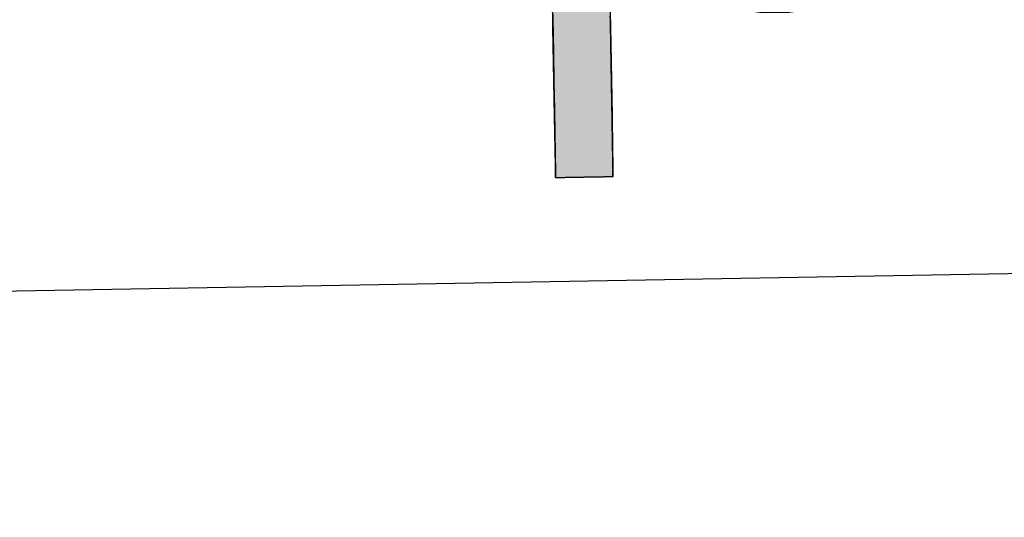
# Model space of a CAD drawing. Extents: x 562 to 7231, y 5667 to 12126.
# Tile 15 of 69: x 3254 to 3364, y 7998 to 8054. Entities that reach past the tile are written whole.
import ezdxf

# ---------------------------------------------------------------- set-up
doc = ezdxf.new("R2010")
doc.units = 0
doc.layers.get('0').update_dxf_attribs({"linetype": 'CONTINUOUS'})
doc.layers.add('LOGO', color=7, linetype='CONTINUOUS')

# ---------------------------------------------------------------- blocks, each defined once
blk = doc.blocks.new('*U42')
at = {"layer": 'LOGO', "color": 30, "linetype": 'CONTINUOUS'}
for p, q in [((32.431, 7.589), (33.366, 7.774)), ((33.366, 7.774), (34.533, 7.589)), ((32.091, 7.521), (32.431, 7.589)), ((34.533, 7.589), (34.653, 7.521)), ((29.793, 7.525), (29.803, 7.555)), ((29.793, 7.11), (29.793, 7.525)), ((30.642, 7.555), (30.642, 7.525)), ((30.642, 7.525), (30.642, 7.11)), ((31.467, 7.073), (32.091, 7.521)), ((34.653, 7.521), (35.451, 7.073)), ((29.793, 7.101), (29.793, 7.11)), ((30.642, 7.11), (30.642, 7.101)), ((29.793, 6.344), (29.793, 7.101)), ((30.642, 7.101), (30.642, 6.344)), ((31.259, 6.924), (31.356, 6.994)), ((31.356, 6.994), (31.467, 7.073)), ((35.451, 7.073), (35.519, 6.994)), ((35.519, 6.994), (35.579, 6.924)), ((30.901, 6.517), (31.101, 6.811)), ((31.101, 6.811), (31.153, 6.848)), ((31.153, 6.848), (31.259, 6.924)), ((32.295, 6.811), (31.738, 6.517)), ((32.365, 6.848), (32.295, 6.811)), ((32.79, 6.924), (32.365, 6.848)), ((34.609, 6.644), (33.977, 6.924)), ((35.579, 6.924), (35.819, 6.644)), ((34.996, 6.291), (34.609, 6.644)), ((35.819, 6.644), (36.123, 6.291)), ((30.759, 6.307), (30.901, 6.517)), ((31.738, 6.517), (31.54, 6.307)), ((29.793, 6.285), (29.793, 6.344)), ((30.642, 6.344), (30.643, 6.285)), ((29.793, 6.12), (29.793, 6.285)), ((30.643, 6.285), (30.644, 6.12)), ((30.672, 6.12), (30.759, 6.307)), ((31.54, 6.307), (31.362, 6.12)), ((35.102, 6.194), (34.996, 6.291)), ((35.528, 5.304), (35.102, 6.194)), ((36.123, 6.291), (36.166, 6.194)), ((36.166, 6.194), (36.555, 5.304)), ((29.793, 6.03), (29.793, 6.12)), ((29.793, 5.154), (29.793, 6.03)), ((31.278, 6.03), (30.951, 5.154)), ((31.362, 6.12), (31.278, 6.03)), ((35.701, 4.941), (35.528, 5.304)), ((36.555, 5.304), (36.618, 4.941)), ((29.793, 4.711), (29.793, 5.154)), ((30.951, 5.154), (30.786, 4.711)), ((35.821, 4.219), (35.701, 4.941)), ((36.618, 4.941), (36.742, 4.219)), ((29.793, 3.189), (29.793, 4.711)), ((30.786, 4.711), (30.749, 3.189)), ((35.823, 4.174), (35.821, 4.219)), ((35.84, 3.851), (35.823, 4.174)), ((36.75, 4.174), (36.739, 3.851)), ((36.742, 4.219), (36.75, 4.174)), ((35.84, 3.777), (35.84, 3.851)), ((36.739, 3.851), (36.737, 3.777)), ((35.72, 2.992), (35.84, 3.777)), ((36.737, 3.777), (36.711, 2.992)), ((29.793, 2.379), (29.793, 3.189)), ((30.749, 3.189), (30.992, 2.379)), ((35.62, 2.336), (35.72, 2.992)), ((36.711, 2.992), (36.546, 2.336)), ((29.793, 1.816), (29.793, 2.379)), ((30.992, 2.379), (31.16, 1.816)), ((35.362, 1.903), (35.62, 2.336)), ((36.546, 2.336), (36.438, 1.903)), ((34.921, 1.162), (35.362, 1.903)), ((36.438, 1.903), (36.029, 1.162)), ((29.793, 1.434), (29.793, 1.816)), ((31.16, 1.816), (31.438, 1.434)), ((29.793, 1.253), (29.793, 1.434)), ((30.716, 1.434), (30.716, 1.253)), ((30.869, 1.258), (30.745, 1.434)), ((31.438, 1.434), (31.566, 1.258)), ((29.793, 0.453), (29.793, 1.253)), ((30.716, 1.253), (30.716, 0.453)), ((31.165, 0.839), (30.869, 1.258)), ((31.566, 1.258), (32.124, 0.839)), ((34.658, 0.977), (34.921, 1.162)), ((36.029, 1.162), (35.926, 0.977)), ((34.373, 0.775), (34.658, 0.977)), ((35.926, 0.977), (35.709, 0.775)), ((31.335, 0.598), (31.165, 0.839)), ((32.124, 0.839), (32.847, 0.598)), ((33.683, 0.575), (34.373, 0.775)), ((35.709, 0.775), (35.494, 0.575)), ((31.352, 0.575), (31.335, 0.598)), ((31.451, 0.435), (31.352, 0.575)), ((32.847, 0.598), (33.683, 0.575)), ((35.494, 0.575), (35.343, 0.435)), ((29.793, -0.396), (29.793, 0.453)), ((30.716, 0.453), (30.716, -0.396)), ((31.764, 0.276), (31.451, 0.435)), ((35.343, 0.435), (35.172, 0.276)), ((32.536, -0.114), (31.764, 0.276)), ((35.172, 0.276), (34.225, -0.114)), ((32.674, -0.136), (32.536, -0.114)), ((33.155, -0.214), (32.674, -0.136)), ((34.172, -0.136), (33.587, -0.214)), ((34.225, -0.114), (34.172, -0.136)), ((33.578, -0.215), (33.155, -0.214)), ((33.587, -0.214), (33.578, -0.215)), ((29.793, -0.681), (29.793, -0.396)), ((30.716, -0.396), (30.716, -0.681)), ((29.793, -1.528), (29.793, -0.681)), ((30.716, -0.681), (30.716, -1.528)), ((29.793, -1.816), (29.793, -1.528)), ((30.716, -1.528), (30.716, -1.816)), ((29.793, -2.352), (29.793, -1.816)), ((30.716, -1.816), (30.716, -2.352)), ((29.793, -2.615), (29.793, -2.352)), ((30.716, -2.352), (30.716, -2.615)), ((29.793, -2.767), (29.793, -2.615)), ((30.716, -2.615), (30.707, -2.767)), ((29.793, -2.797), (29.793, -2.767)), ((30.707, -2.767), (30.705, -2.797))]:
    blk.add_line(p, q, dxfattribs=at)
at = {"layer": 'LOGO', "color": 30, "linetype": 'CONTINUOUS', "extrusion": (0, 0, -1)}
for points in [[(-33.366, 7.774), (-34.533, 7.589), (-32.431, 7.589)], [(-32.431, 7.589), (-34.653, 7.521), (-32.091, 7.521)], [(-32.431, 7.589), (-34.533, 7.589), (-34.653, 7.521)], [(-29.803, 7.555), (-30.642, 7.525), (-29.793, 7.525)], [(-29.793, 7.525), (-30.642, 7.11), (-29.793, 7.11)], [(-29.793, 7.525), (-30.642, 7.525), (-30.642, 7.11)], [(-29.803, 7.555), (-30.642, 7.555), (-30.642, 7.525)], [(-32.091, 7.521), (-35.451, 7.073), (-31.467, 7.073)], [(-32.091, 7.521), (-34.653, 7.521), (-35.451, 7.073)], [(-29.793, 7.11), (-30.642, 7.101), (-29.793, 7.101)], [(-29.793, 7.11), (-30.642, 7.11), (-30.642, 7.101)], [(-29.793, 7.101), (-30.642, 6.344), (-29.793, 6.344)], [(-29.793, 7.101), (-30.642, 7.101), (-30.642, 6.344)], [(-31.356, 6.994), (-32.79, 6.924), (-31.259, 6.924)], [(-31.467, 7.073), (-35.519, 6.994), (-31.356, 6.994)], [(-31.356, 6.994), (-33.179, 6.994), (-32.79, 6.924)], [(-31.467, 7.073), (-35.451, 7.073), (-35.519, 6.994)], [(-33.179, 6.994), (-35.579, 6.924), (-33.977, 6.924)], [(-33.179, 6.994), (-35.519, 6.994), (-35.579, 6.924)], [(-31.101, 6.811), (-31.738, 6.517), (-30.901, 6.517)], [(-31.153, 6.848), (-32.295, 6.811), (-31.101, 6.811)], [(-31.101, 6.811), (-32.295, 6.811), (-31.738, 6.517)], [(-31.259, 6.924), (-32.365, 6.848), (-31.153, 6.848)], [(-31.153, 6.848), (-32.365, 6.848), (-32.295, 6.811)], [(-31.259, 6.924), (-32.79, 6.924), (-32.365, 6.848)], [(-33.977, 6.924), (-35.819, 6.644), (-34.609, 6.644)], [(-33.977, 6.924), (-35.579, 6.924), (-35.819, 6.644)], [(-34.609, 6.644), (-36.123, 6.291), (-34.996, 6.291)], [(-34.609, 6.644), (-35.819, 6.644), (-36.123, 6.291)], [(-30.901, 6.517), (-31.54, 6.307), (-30.759, 6.307)], [(-30.901, 6.517), (-31.738, 6.517), (-31.54, 6.307)], [(-29.793, 6.344), (-30.643, 6.285), (-29.793, 6.285)], [(-29.793, 6.344), (-30.642, 6.344), (-30.643, 6.285)], [(-29.793, 6.285), (-30.644, 6.12), (-29.793, 6.12)], [(-29.793, 6.285), (-30.643, 6.285), (-30.644, 6.12)], [(-30.759, 6.307), (-31.362, 6.12), (-30.672, 6.12)], [(-30.759, 6.307), (-31.54, 6.307), (-31.362, 6.12)], [(-34.996, 6.291), (-36.166, 6.194), (-35.102, 6.194)], [(-34.996, 6.291), (-36.123, 6.291), (-36.166, 6.194)], [(-35.102, 6.194), (-36.555, 5.304), (-35.528, 5.304)], [(-35.102, 6.194), (-36.166, 6.194), (-36.555, 5.304)], [(-29.793, 6.12), (-31.278, 6.03), (-29.793, 6.03)], [(-29.793, 6.12), (-31.362, 6.12), (-31.278, 6.03)], [(-29.793, 6.03), (-30.951, 5.154), (-29.793, 5.154)], [(-29.793, 6.03), (-31.278, 6.03), (-30.951, 5.154)], [(-35.528, 5.304), (-36.618, 4.941), (-35.701, 4.941)], [(-35.528, 5.304), (-36.555, 5.304), (-36.618, 4.941)], [(-29.793, 5.154), (-30.786, 4.711), (-29.793, 4.711)], [(-29.793, 5.154), (-30.951, 5.154), (-30.786, 4.711)], [(-35.701, 4.941), (-36.742, 4.219), (-35.821, 4.219)], [(-35.701, 4.941), (-36.618, 4.941), (-36.742, 4.219)], [(-29.793, 4.711), (-30.749, 3.189), (-29.793, 3.189)], [(-29.793, 4.711), (-30.786, 4.711), (-30.749, 3.189)], [(-35.821, 4.219), (-36.75, 4.174), (-35.823, 4.174)], [(-35.821, 4.219), (-36.742, 4.219), (-36.75, 4.174)], [(-35.823, 4.174), (-36.739, 3.851), (-35.84, 3.851)], [(-35.823, 4.174), (-36.75, 4.174), (-36.739, 3.851)], [(-35.84, 3.851), (-36.737, 3.777), (-35.84, 3.777)], [(-35.84, 3.851), (-36.739, 3.851), (-36.737, 3.777)], [(-35.84, 3.777), (-36.711, 2.992), (-35.72, 2.992)], [(-35.84, 3.777), (-36.737, 3.777), (-36.711, 2.992)], [(-29.793, 3.189), (-30.992, 2.379), (-29.793, 2.379)], [(-29.793, 3.189), (-30.749, 3.189), (-30.992, 2.379)], [(-35.72, 2.992), (-36.546, 2.336), (-35.62, 2.336)], [(-35.72, 2.992), (-36.711, 2.992), (-36.546, 2.336)], [(-29.793, 2.379), (-31.16, 1.816), (-29.793, 1.816)], [(-29.793, 2.379), (-30.992, 2.379), (-31.16, 1.816)], [(-35.62, 2.336), (-36.438, 1.903), (-35.362, 1.903)], [(-35.62, 2.336), (-36.546, 2.336), (-36.438, 1.903)], [(-35.362, 1.903), (-36.029, 1.162), (-34.921, 1.162)], [(-35.362, 1.903), (-36.438, 1.903), (-36.029, 1.162)], [(-29.793, 1.816), (-31.438, 1.434), (-29.793, 1.434)], [(-29.793, 1.816), (-31.16, 1.816), (-31.438, 1.434)], [(-29.793, 1.434), (-30.716, 1.253), (-29.793, 1.253)], [(-29.793, 1.434), (-30.716, 1.434), (-30.716, 1.253)], [(-30.745, 1.434), (-31.566, 1.258), (-30.869, 1.258)], [(-30.745, 1.434), (-31.438, 1.434), (-31.566, 1.258)], [(-29.793, 1.253), (-30.716, 0.453), (-29.793, 0.453)], [(-29.793, 1.253), (-30.716, 1.253), (-30.716, 0.453)], [(-30.869, 1.258), (-32.124, 0.839), (-31.165, 0.839)], [(-30.869, 1.258), (-31.566, 1.258), (-32.124, 0.839)], [(-34.921, 1.162), (-35.926, 0.977), (-34.658, 0.977)], [(-34.921, 1.162), (-36.029, 1.162), (-35.926, 0.977)], [(-34.658, 0.977), (-35.709, 0.775), (-34.373, 0.775)], [(-34.658, 0.977), (-35.926, 0.977), (-35.709, 0.775)], [(-31.165, 0.839), (-32.847, 0.598), (-31.335, 0.598)], [(-31.165, 0.839), (-32.124, 0.839), (-32.847, 0.598)], [(-34.373, 0.775), (-35.494, 0.575), (-33.683, 0.575)], [(-34.373, 0.775), (-35.709, 0.775), (-35.494, 0.575)], [(-31.335, 0.598), (-33.683, 0.575), (-31.352, 0.575)], [(-31.335, 0.598), (-32.847, 0.598), (-33.683, 0.575)], [(-31.352, 0.575), (-35.343, 0.435), (-31.451, 0.435)], [(-31.352, 0.575), (-35.494, 0.575), (-35.343, 0.435)], [(-29.793, 0.453), (-30.716, -0.396), (-29.793, -0.396)], [(-29.793, 0.453), (-30.716, 0.453), (-30.716, -0.396)], [(-31.451, 0.435), (-35.172, 0.276), (-31.764, 0.276)], [(-31.451, 0.435), (-35.343, 0.435), (-35.172, 0.276)], [(-31.764, 0.276), (-34.225, -0.114), (-32.536, -0.114)], [(-31.764, 0.276), (-35.172, 0.276), (-34.225, -0.114)], [(-32.536, -0.114), (-34.172, -0.136), (-32.674, -0.136)], [(-32.536, -0.114), (-34.225, -0.114), (-34.172, -0.136)], [(-32.674, -0.136), (-33.587, -0.214), (-33.155, -0.214)], [(-32.674, -0.136), (-34.172, -0.136), (-33.587, -0.214)], [(-33.155, -0.214), (-33.587, -0.214), (-33.578, -0.215)], [(-29.793, -0.396), (-30.716, -0.681), (-29.793, -0.681)], [(-29.793, -0.396), (-30.716, -0.396), (-30.716, -0.681)], [(-29.793, -0.681), (-30.716, -1.528), (-29.793, -1.528)], [(-29.793, -0.681), (-30.716, -0.681), (-30.716, -1.528)], [(-29.793, -1.528), (-30.716, -1.816), (-29.793, -1.816)], [(-29.793, -1.528), (-30.716, -1.528), (-30.716, -1.816)], [(-29.793, -1.816), (-30.716, -2.352), (-29.793, -2.352)], [(-29.793, -1.816), (-30.716, -1.816), (-30.716, -2.352)], [(-29.793, -2.352), (-30.716, -2.615), (-29.793, -2.615)], [(-29.793, -2.352), (-30.716, -2.352), (-30.716, -2.615)], [(-29.793, -2.615), (-30.707, -2.767), (-29.793, -2.767)], [(-29.793, -2.615), (-30.716, -2.615), (-30.707, -2.767)], [(-29.793, -2.767), (-30.705, -2.797), (-29.793, -2.797)], [(-29.793, -2.767), (-30.707, -2.767), (-30.705, -2.797)]]:
    blk.add_solid(points, dxfattribs=at)
blk = doc.blocks.new('KLAUS')
at = {"layer": 'LOGO'}
for points in [[(29.793, -2.797, 0), (29.794, -2.797, 0), (29.794, -2.797, 0), (29.796, -2.797, 0), (29.798, -2.797, 0), (29.8, -2.797, 0), (29.803, -2.797, 0), (29.806, -2.797, 0), (29.81, -2.797, 0), (29.815, -2.797, 0), (29.82, -2.797, 0), (29.825, -2.797, 0), (29.831, -2.797, 0), (29.837, -2.797, 0), (29.844, -2.797, 0), (29.851, -2.797, 0), (29.858, -2.797, 0), (29.866, -2.797, 0), (29.874, -2.797, 0), (29.883, -2.797, 0), (29.892, -2.797, 0), (29.901, -2.797, 0), (29.91, -2.797, 0), (29.92, -2.797, 0), (29.931, -2.797, 0), (29.941, -2.797, 0), (29.952, -2.797, 0), (29.963, -2.797, 0), (29.974, -2.797, 0), (29.986, -2.797, 0), (29.997, -2.797, 0), (30.009, -2.797, 0), (30.022, -2.797, 0), (30.034, -2.797, 0), (30.047, -2.797, 0), (30.059, -2.797, 0), (30.072, -2.797, 0), (30.085, -2.797, 0), (30.099, -2.797, 0), (30.112, -2.797, 0), (30.125, -2.797, 0), (30.139, -2.797, 0), (30.153, -2.797, 0), (30.167, -2.797, 0), (30.18, -2.797, 0), (30.194, -2.797, 0), (30.208, -2.797, 0), (30.222, -2.797, 0), (30.236, -2.797, 0), (30.25, -2.797, 0), (30.264, -2.797, 0), (30.278, -2.797, 0), (30.292, -2.797, 0), (30.306, -2.797, 0), (30.32, -2.797, 0), (30.334, -2.797, 0), (30.348, -2.797, 0), (30.362, -2.797, 0), (30.375, -2.797, 0), (30.389, -2.797, 0), (30.402, -2.797, 0), (30.416, -2.797, 0), (30.429, -2.797, 0), (30.442, -2.797, 0), (30.455, -2.797, 0), (30.467, -2.797, 0), (30.48, -2.797, 0), (30.492, -2.797, 0), (30.504, -2.797, 0), (30.516, -2.797, 0), (30.528, -2.797, 0), (30.539, -2.797, 0), (30.551, -2.797, 0), (30.561, -2.797, 0), (30.572, -2.797, 0), (30.582, -2.797, 0), (30.593, -2.797, 0), (30.602, -2.797, 0), (30.612, -2.797, 0), (30.621, -2.797, 0), (30.63, -2.797, 0), (30.638, -2.797, 0), (30.646, -2.797, 0), (30.654, -2.797, 0), (30.661, -2.797, 0), (30.668, -2.797, 0), (30.674, -2.797, 0), (30.68, -2.797, 0), (30.686, -2.797, 0), (30.691, -2.797, 0), (30.696, -2.797, 0), (30.7, -2.797, 0), (30.704, -2.797, 0), (30.707, -2.797, 0), (30.71, -2.797, 0), (30.712, -2.797, 0), (30.714, -2.797, 0), (30.715, -2.797, 0), (30.715, -2.797, 0), (30.716, -2.797, 0), (30.716, -2.795, 0), (30.716, -2.79, 0), (30.716, -2.782, 0), (30.716, -2.772, 0), (30.716, -2.76, 0), (30.716, -2.746, 0), (30.716, -2.729, 0), (30.716, -2.71, 0), (30.716, -2.689, 0), (30.716, -2.665, 0), (30.716, -2.64, 0), (30.716, -2.613, 0), (30.716, -2.583, 0), (30.716, -2.552, 0), (30.716, -2.519, 0), (30.716, -2.484, 0), (30.716, -2.448, 0), (30.716, -2.409, 0), (30.716, -2.369, 0), (30.716, -2.328, 0), (30.716, -2.285, 0), (30.716, -2.24, 0), (30.716, -2.194, 0), (30.716, -2.147, 0), (30.716, -2.098, 0), (30.716, -2.048, 0), (30.716, -1.997, 0), (30.716, -1.945, 0), (30.716, -1.892, 0), (30.716, -1.837, 0), (30.716, -1.782, 0), (30.716, -1.725, 0), (30.716, -1.668, 0), (30.716, -1.61, 0), (30.716, -1.551, 0), (30.716, -1.491, 0), (30.716, -1.431, 0), (30.716, -1.37, 0), (30.716, -1.309, 0), (30.716, -1.247, 0), (30.716, -1.184, 0), (30.716, -1.121, 0), (30.716, -1.058, 0), (30.716, -0.994, 0), (30.716, -0.93, 0), (30.716, -0.866, 0), (30.716, -0.802, 0), (30.716, -0.738, 0), (30.716, -0.673, 0), (30.716, -0.609, 0), (30.716, -0.545, 0), (30.716, -0.48, 0), (30.716, -0.416, 0), (30.716, -0.353, 0), (30.716, -0.289, 0), (30.716, -0.226, 0)], [(29.793, -0.175, 0), (29.793, -0.313, 0), (29.793, -0.449, 0), (29.793, -0.582, 0), (29.793, -0.713, 0), (29.793, -0.841, 0), (29.793, -0.966, 0), (29.793, -1.088, 0), (29.793, -1.207, 0), (29.793, -1.322, 0), (29.793, -1.435, 0), (29.793, -1.544, 0), (29.793, -1.649, 0), (29.793, -1.751, 0), (29.793, -1.848, 0), (29.793, -1.942, 0), (29.793, -2.032, 0), (29.793, -2.117, 0), (29.793, -2.198, 0), (29.793, -2.274, 0), (29.793, -2.346, 0), (29.793, -2.413, 0), (29.793, -2.475, 0), (29.793, -2.532, 0), (29.793, -2.584, 0), (29.793, -2.63, 0), (29.793, -2.671, 0), (29.793, -2.707, 0), (29.793, -2.737, 0), (29.793, -2.761, 0), (29.793, -2.779, 0), (29.793, -2.791, 0), (29.793, -2.797, 0), (29.793, -2.797, 0), (29.793, -2.797, 0), (29.793, -2.797, 0), (29.793, -2.797, 0), (29.793, -2.797, 0), (29.793, -2.797, 0), (29.793, -2.797, 0), (29.793, -2.797, 0), (29.793, -2.797, 0), (29.793, -2.797, 0), (29.793, -2.797, 0), (29.793, -2.797, 0), (29.793, -2.797, 0), (29.793, -2.797, 0), (29.793, -2.797, 0), (29.793, -2.797, 0), (29.793, -2.797, 0), (29.793, -2.797, 0), (29.793, -2.797, 0), (29.793, -2.797, 0), (29.793, -2.797, 0), (29.793, -2.797, 0), (29.793, -2.797, 0), (29.793, -2.797, 0), (29.793, -2.797, 0), (29.793, -2.797, 0), (29.793, -2.797, 0), (29.793, -2.797, 0), (29.793, -2.797, 0), (29.793, -2.797, 0), (29.793, -2.797, 0), (29.793, -2.797, 0), (29.793, -2.797, 0), (29.793, -2.797, 0), (29.793, -2.797, 0), (29.793, -2.797, 0), (29.793, -2.797, 0), (29.793, -2.797, 0), (29.793, -2.797, 0), (29.793, -2.797, 0), (29.793, -2.797, 0), (29.793, -2.797, 0), (29.793, -2.797, 0), (29.793, -2.797, 0), (29.793, -2.797, 0), (29.793, -2.797, 0), (29.793, -2.797, 0), (29.793, -2.797, 0), (29.793, -2.797, 0), (29.793, -2.797, 0), (29.793, -2.797, 0), (29.793, -2.797, 0), (29.793, -2.797, 0), (29.793, -2.797, 0), (29.793, -2.797, 0), (29.793, -2.797, 0), (29.793, -2.797, 0), (29.793, -2.797, 0), (29.793, -2.797, 0), (29.793, -2.797, 0), (29.793, -2.797, 0), (29.793, -2.797, 0), (29.793, -2.797, 0), (29.793, -2.797, 0), (29.793, -2.797, 0), (29.793, -2.797, 0), (29.793, -2.797, 0), (29.793, -2.797, 0), (29.793, -2.797, 0), (29.793, -2.797, 0), (29.793, -2.797, 0), (29.793, -2.797, 0), (29.793, -2.797, 0), (29.793, -2.797, 0), (29.793, -2.797, 0), (29.793, -2.797, 0), (29.793, -2.797, 0), (29.793, -2.797, 0), (29.793, -2.797, 0), (29.793, -2.797, 0), (29.793, -2.797, 0), (29.793, -2.797, 0), (29.793, -2.797, 0), (29.793, -2.797, 0), (29.793, -2.797, 0), (29.793, -2.797, 0), (29.793, -2.797, 0), (29.793, -2.797, 0), (29.793, -2.797, 0), (29.793, -2.797, 0), (29.793, -2.797, 0), (29.793, -2.797, 0), (29.793, -2.797, 0), (29.793, -2.797, 0), (29.793, -2.797, 0), (29.793, -2.797, 0), (29.793, -2.797, 0), (29.793, -2.797, 0), (29.793, -2.797, 0)]]:
    blk.add_polyline3d(points, dxfattribs=at)
at = {"layer": 'LOGO', "color": 30, "linetype": 'CONTINUOUS'}
blk.add_blockref('*U42', (0, 0), dxfattribs=at)

msp = doc.modelspace()

# ---------------------------------------------------------------- linework, layer by layer
msp.add_line((4146.361, 8039.156), (1812.775, 7998.423))

# ---------------------------------------------------------------- block references
at = {"xscale": 6.929133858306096, "yscale": 6.929133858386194, "zscale": 6.929133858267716, "rotation": 0.9999999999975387}
msp.add_blockref('KLAUS', (3107.259, 8051.979), dxfattribs=at)

doc.saveas('drawing.dxf')
